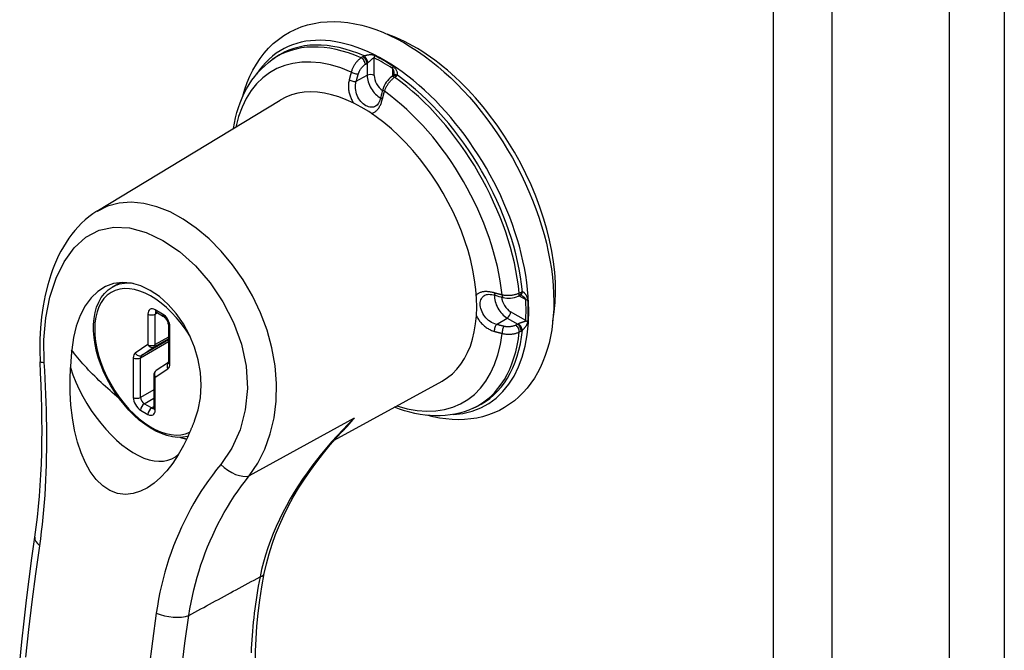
# Model space of a CAD drawing. Header units: inches. Extents: x 209.8 to 247.2, y 70.2 to 125.9.
# Tile 4 of 7: x 232.1 to 235.9, y 86.4 to 88.8. Entities that reach past the tile are written whole.
import ezdxf

# ---------------------------------------------------------------- set-up
doc = ezdxf.new("R2010")
doc.units = ezdxf.units.IN
doc.header["$MEASUREMENT"] = 0
doc.layers.add('Visible Edges(ANSI)', color=7, linetype='Continuous', lineweight=25)
doc.layers.add('Visible Tangent Edges(ANSI)', color=7, linetype='Continuous', lineweight=25)

msp = doc.modelspace()

# ---------------------------------------------------------------- linework, layer by layer
at = {"layer": 'Visible Edges(ANSI)'}
for p, q in [((235.6508, 104.4707), (235.6508, 70.6016)), ((233.0394, 88.6513), (233.0501, 88.6588)), ((233.5063, 88.5897), (233.5001, 88.5854)), ((233.5079, 88.591), (233.5063, 88.5897)), ((232.3635, 88.0668), (233.07, 88.4951)), ((232.4219, 87.7743), (232.4524, 87.7919)), ((233.9882, 87.7399), (233.9951, 87.7432)), ((233.997, 87.7439), (233.9951, 87.7432)), ((232.5925, 87.678), (232.6207, 87.6617)), ((232.639, 87.63), (232.639, 87.4861)), ((232.6388, 87.4839), (232.5914, 87.4526)), ((232.5825, 87.4359), (232.5825, 87.3086)), ((233.2787, 87.184), (233.695, 87.4126)), ((233.815, 87.308), (233.8268, 87.3135))]:
    msp.add_line(p, q, dxfattribs=at)
at = {"layer": 'Visible Edges(ANSI)', "flags": 128}
for points in [[(232.9262, 88.5102), (232.934, 88.5369), (232.9431, 88.5627), (232.9535, 88.5875), (232.9653, 88.6114), (232.9784, 88.6342), (232.9928, 88.6559), (233.0085, 88.6763), (233.0255, 88.6954), (233.0438, 88.7131), (233.0633, 88.7293), (233.0839, 88.7439), (233.1056, 88.7569), (233.1283, 88.7681), (233.1518, 88.7776), (233.176, 88.7853), (233.2008, 88.7912), (233.2262, 88.7952), (233.252, 88.7975), (233.2782, 88.7981), (233.3046, 88.797), (233.3313, 88.7942), (233.3582, 88.7898), (233.3851, 88.7838), (233.4121, 88.7763), (233.4391, 88.7673), (233.4662, 88.7569), (233.4932, 88.745), (233.5201, 88.7317), (233.5469, 88.7171), (233.5735, 88.7012), (233.5999, 88.6841), (233.6262, 88.6657), (233.6521, 88.6461), (233.6778, 88.6254), (233.7031, 88.6036), (233.728, 88.5807), (233.7525, 88.5568), (233.7765, 88.5319), (233.8001, 88.5061), (233.8231, 88.4794), (233.8455, 88.4519), (233.8673, 88.4236), (233.8885, 88.3946), (233.909, 88.3649), (233.9287, 88.3346), (233.9477, 88.3037), (233.9659, 88.2724), (233.9832, 88.2406), (233.9997, 88.2084), (234.0153, 88.1758), (234.03, 88.143), (234.0437, 88.11), (234.0564, 88.0769), (234.0681, 88.0436), (234.0788, 88.0103), (234.0885, 87.977), (234.0971, 87.9438), (234.1046, 87.9108), (234.111, 87.8779), (234.1163, 87.8453), (234.1204, 87.813), (234.1233, 87.7811), (234.1251, 87.7495), (234.1257, 87.7184)], [(232.8902, 88.386), (232.8938, 88.4068), (232.8983, 88.4272), (232.9034, 88.4471), (232.9093, 88.4666), (232.916, 88.4855), (232.9234, 88.5039), (232.9316, 88.5218), (232.9406, 88.539), (232.9503, 88.5557), (232.9608, 88.5716), (232.9721, 88.5869), (232.9841, 88.6014), (232.9969, 88.6152), (233.0104, 88.6281), (233.0246, 88.6402), (233.0394, 88.6513)], [(233.5001, 88.5854), (233.4942, 88.5809), (233.4888, 88.5758), (233.4838, 88.5702), (233.4792, 88.5641), (233.4751, 88.5576), (233.4715, 88.5508), (233.4685, 88.5438), (233.4661, 88.5366)], [(233.5089, 88.5968), (233.5085, 88.5928), (233.5078, 88.5909)], [(233.4583, 88.5071), (233.4565, 88.5004), (233.4544, 88.4943), (233.452, 88.4888), (233.4494, 88.4839), (233.4466, 88.4798), (233.4439, 88.4765), (233.4385, 88.4721)], [(232.3635, 88.0668), (232.3477, 88.0565), (232.3325, 88.0454), (232.3179, 88.0334), (232.304, 88.0206), (232.2907, 88.0071), (232.2781, 87.993), (232.2662, 87.9782), (232.2549, 87.9628), (232.2441, 87.9468), (232.234, 87.9303), (232.2245, 87.9133), (232.2156, 87.8959), (232.2072, 87.878), (232.1994, 87.8598), (232.1922, 87.8413), (232.1855, 87.8223), (232.1736, 87.7835), (232.1636, 87.7433), (232.1556, 87.7022), (232.1495, 87.6603), (232.1452, 87.6176), (232.1429, 87.5743), (232.1425, 87.5306), (232.1439, 87.4868)], [(232.7402, 87.2588), (232.7542, 87.302), (232.7628, 87.348), (232.7657, 87.3961), (232.7627, 87.4453), (232.7541, 87.4944), (232.7399, 87.5428), (232.7206, 87.5893), (232.6967, 87.6329), (232.6687, 87.6728), (232.6377, 87.708), (232.6041, 87.7378), (232.5689, 87.7617), (232.533, 87.7789), (232.497, 87.7892), (232.4618, 87.7923), (232.4279, 87.7881), (232.3961, 87.7766), (232.3668, 87.7582), (232.3406, 87.7331), (232.3179, 87.7021), (232.2989, 87.6657), (232.2838, 87.6246), (232.2729, 87.5799), (232.2663, 87.5324)], [(232.7146, 87.1989), (232.6952, 87.1957), (232.675, 87.1953), (232.6543, 87.1976), (232.6331, 87.2024), (232.6118, 87.2098), (232.5903, 87.2195), (232.5689, 87.2316), (232.5476, 87.2457), (232.5268, 87.262), (232.5064, 87.2801), (232.4868, 87.3), (232.4679, 87.3214), (232.45, 87.3443), (232.4332, 87.3684), (232.4176, 87.3934), (232.4034, 87.4193), (232.3906, 87.4458), (232.3795, 87.4727), (232.37, 87.4998), (232.3623, 87.5268), (232.3564, 87.5536), (232.3524, 87.5799), (232.3503, 87.6055), (232.3502, 87.6302), (232.3521, 87.6539), (232.3561, 87.6764), (232.362, 87.6974), (232.3701, 87.7169), (232.3801, 87.7345), (232.3922, 87.7501), (232.4062, 87.7634), (232.4219, 87.7743)], [(233.8593, 87.7432), (233.8658, 87.7457), (233.8701, 87.7464), (233.875, 87.7467), (233.8805, 87.7465), (233.8865, 87.7459), (233.8928, 87.7446), (233.8995, 87.7429)], [(233.929, 87.7348), (233.9364, 87.7334), (233.944, 87.7325), (233.9516, 87.7322), (233.9593, 87.7325), (233.9669, 87.7334), (233.9742, 87.7349), (233.9814, 87.7371), (233.9882, 87.7399)], [(234.0025, 87.7418), (233.9988, 87.7435), (233.9969, 87.7438)], [(234.1257, 87.7184), (234.1252, 87.6906), (234.1237, 87.6632), (234.1212, 87.6363), (234.1176, 87.61), (234.113, 87.5842), (234.1074, 87.5591), (234.1007, 87.5346), (234.0929, 87.5108), (234.084, 87.4877), (234.074, 87.4654), (234.063, 87.444), (234.0508, 87.4235), (234.0375, 87.4039), (234.0232, 87.3853), (234.0077, 87.3679), (233.9913, 87.3516), (233.9737, 87.3365), (233.9553, 87.3228), (233.9359, 87.3104), (233.9157, 87.2994), (233.8948, 87.2898), (233.8732, 87.2817), (233.851, 87.2751), (233.8283, 87.27), (233.8052, 87.2664), (233.7817, 87.2642), (233.7579, 87.2635), (233.7338, 87.2642), (233.7096, 87.2662), (233.6852, 87.2697), (233.6608, 87.2744), (233.6362, 87.2805)], [(232.5925, 87.678), (232.5904, 87.679), (232.5897, 87.6792)], [(232.639, 87.63), (232.6387, 87.6336), (232.6377, 87.6381), (232.6359, 87.643), (232.6334, 87.6479), (232.6304, 87.6525), (232.627, 87.6565), (232.6237, 87.6596), (232.6207, 87.6617)], [(232.2663, 87.5324), (232.266, 87.5296), (232.2658, 87.5268), (232.2655, 87.524), (232.2653, 87.5212), (232.2651, 87.5184), (232.2648, 87.5156), (232.2646, 87.5127), (232.2644, 87.5099), (232.2642, 87.5071), (232.264, 87.5043), (232.2637, 87.5015), (232.2635, 87.4986), (232.2633, 87.4958), (232.2631, 87.493), (232.2629, 87.4902), (232.2628, 87.4873), (232.2626, 87.4845), (232.2624, 87.4817), (232.2622, 87.4789), (232.262, 87.476), (232.2619, 87.4732), (232.2617, 87.4703), (232.2615, 87.4675), (232.2614, 87.4647)], [(232.124, 86.8103), (232.1292, 86.8489), (232.1339, 86.8883), (232.1381, 86.9283), (232.1416, 86.9688), (232.1446, 87.0099), (232.1471, 87.0515), (232.149, 87.0936), (232.1504, 87.136), (232.1512, 87.1788), (232.1516, 87.2219), (232.1514, 87.2655), (232.1508, 87.3093), (232.1497, 87.3534), (232.1482, 87.3977), (232.1462, 87.4422), (232.1439, 87.4868)], [(232.6386, 87.4831), (232.6388, 87.4839), (232.639, 87.4861)], [(232.716, 87.2022), (232.6976, 87.1642), (232.6772, 87.1284), (232.6555, 87.0957), (232.6326, 87.0664), (232.6086, 87.0408), (232.5839, 87.0191), (232.5583, 87.0014), (232.5312, 86.9876), (232.5026, 86.9787), (232.473, 86.9755), (232.4431, 86.9792), (232.4135, 86.9901), (232.3856, 87.0084), (232.3601, 87.0333), (232.3378, 87.0633), (232.3187, 87.0973), (232.3023, 87.1352), (232.2885, 87.1771), (232.2774, 87.2225), (232.2689, 87.2707), (232.2633, 87.3195), (232.2604, 87.3683), (232.2598, 87.4167), (232.2614, 87.4647)], [(232.5821, 87.3056), (232.5823, 87.3063), (232.5825, 87.3086)], [(233.815, 87.308), (233.7979, 87.3007), (233.7804, 87.2944), (233.7624, 87.2892), (233.7441, 87.285), (233.7255, 87.2819), (233.7067, 87.2797), (233.6876, 87.2786), (233.6683, 87.2785), (233.6489, 87.2794), (233.6293, 87.2812), (233.6097, 87.284), (233.5899, 87.2877), (233.5701, 87.2923), (233.5503, 87.2978), (233.5305, 87.3042), (233.5106, 87.3114)], [(232.716, 87.2022), (232.7171, 87.2045), (232.7181, 87.2068), (232.7192, 87.2092), (232.7202, 87.2115), (232.7212, 87.2139), (232.7223, 87.2162), (232.7233, 87.2186), (232.7243, 87.2209), (232.7254, 87.2233), (232.7264, 87.2257), (232.7274, 87.228), (232.7284, 87.2304), (232.7294, 87.2328), (232.7304, 87.2352), (232.7314, 87.2375), (232.7324, 87.2399), (232.7334, 87.2423), (232.7344, 87.2446), (232.7354, 87.247), (232.7363, 87.2494), (232.7373, 87.2517), (232.7383, 87.2541), (232.7392, 87.2565), (232.7402, 87.2588)], [(233.009, 86.6705), (233.0174, 86.7084), (233.0274, 86.746), (233.0391, 86.7834), (233.0525, 86.8206), (233.0674, 86.8573), (233.0838, 86.8937), (233.1016, 86.9295), (233.1209, 86.9649), (233.1415, 86.9997), (233.1635, 87.0341), (233.1867, 87.068), (233.2112, 87.1014), (233.2368, 87.1343), (233.2635, 87.1665), (233.2913, 87.1982), (233.32, 87.2292)], [(232.0654, 86.3274), (232.0735, 86.4074), (232.0823, 86.4875), (232.0917, 86.5679), (232.1018, 86.6485), (232.1126, 86.7293), (232.124, 86.8103)], [(232.9771, 86.2784), (232.9756, 86.3244), (232.9756, 86.3714), (232.9773, 86.4193), (232.9805, 86.4681), (232.9853, 86.5177), (232.9916, 86.568), (232.9995, 86.619), (233.009, 86.6705)]]:
    msp.add_lwpolyline(points, dxfattribs=at)
at = {"layer": 'Visible Edges(ANSI)'}
msp.add_arc((232.6025, 87.4359), 0.02, 123.4657, 180, dxfattribs=at)
for centre, major_axis, ratio, start_param, end_param in [((233.5896, 88.0734), (0.3839, -0.6649), 0.57735, 0.588748, 2.552845), ((233.3864, 87.9561), (0.3125, -0.5413), 0.57735, 6.270842, 9.437121), ((233.7365, 88.5597), (-0.2023, -0.3606), 0.584188, 5.089979, 5.16828), ((234.0841, 87.9574), (0.4134, -0.0051), 0.584026, 4.256552, 4.334872)]:
    msp.add_ellipse(centre, major_axis=major_axis, ratio=ratio, start_param=start_param, end_param=end_param, dxfattribs=at)
at = {"layer": 'Visible Tangent Edges(ANSI)'}
for p, q in [((235.8635, 104.7398), (235.8635, 70.6086)), ((234.9713, 104.2098), (234.9713, 70.3407)), ((235.199, 70.3407), (235.199, 104.2098)), ((233.3891, 88.6624), (233.3826, 88.6582)), ((233.433, 88.5908), (233.433, 88.658)), ((233.3989, 88.6337), (233.4054, 88.6379)), ((233.4054, 88.6379), (233.4054, 88.5909)), ((233.5031, 88.6175), (233.5031, 88.5875)), ((233.3639, 88.5678), (233.4054, 88.5909)), ((233.5118, 88.5836), (233.5181, 88.5879)), ((233.9915, 87.7415), (234.0175, 87.7264)), ((233.9994, 87.7543), (233.9925, 87.751)), ((232.56, 87.6708), (232.56, 87.5527)), ((232.6166, 87.6708), (232.5883, 87.6872)), ((232.5883, 87.6708), (232.5966, 87.6756)), ((232.5883, 87.5527), (232.5883, 87.6708)), ((234.0175, 87.6455), (233.9593, 87.6791)), ((233.9049, 87.6308), (233.9457, 87.6552)), ((233.9457, 87.6552), (233.9864, 87.6316)), ((233.9864, 87.6316), (233.9795, 87.6281)), ((232.6449, 87.478), (232.6449, 87.6219)), ((233.9925, 87.6017), (233.9994, 87.6053)), ((232.56, 87.5527), (232.5111, 87.5203)), ((232.5317, 87.5024), (232.639, 87.5644)), ((232.639, 87.5711), (232.5355, 87.5114)), ((232.5845, 87.5437), (232.639, 87.5752)), ((232.639, 87.582), (232.5883, 87.5527)), ((232.5355, 87.5114), (232.5845, 87.5437)), ((232.5035, 87.5024), (232.5035, 87.3494)), ((232.5317, 87.3494), (232.5317, 87.5024)), ((232.5883, 87.4277), (232.6373, 87.4601)), ((232.5883, 87.3004), (232.5883, 87.4277)), ((232.5825, 87.3787), (232.5317, 87.3494)), ((232.5459, 87.3249), (232.5825, 87.346)), ((232.5742, 87.3086), (232.5459, 87.3249)), ((232.5317, 87.3004), (232.56, 87.2841)), ((232.5825, 87.3133), (232.5742, 87.3086)), ((233.3552, 87.2688), (232.9511, 87.0472))]:
    msp.add_line(p, q, dxfattribs=at)
at = {"layer": 'Visible Tangent Edges(ANSI)', "flags": 128}
for points in [[(233.3826, 88.6582), (233.3805, 88.6568), (233.3784, 88.6552), (233.3764, 88.6536), (233.3743, 88.6519), (233.3723, 88.6501), (233.3703, 88.6481), (233.3684, 88.6461), (233.3665, 88.6441), (233.3646, 88.6419), (233.3628, 88.6397), (233.3611, 88.6374), (233.3594, 88.635), (233.3578, 88.6326), (233.3562, 88.6301), (233.3547, 88.6275), (233.3532, 88.625), (233.3519, 88.6224), (233.3506, 88.6197), (233.3494, 88.6171), (233.3482, 88.6144), (233.3472, 88.6116), (233.3462, 88.6089), (233.3454, 88.6062), (233.3446, 88.6035)], [(233.3945, 88.6654), (233.3943, 88.6653), (233.394, 88.6651), (233.3938, 88.665), (233.3936, 88.6649), (233.3933, 88.6648), (233.3931, 88.6647), (233.3929, 88.6645), (233.3926, 88.6644), (233.3924, 88.6643), (233.3922, 88.6642), (233.3919, 88.6641), (233.3917, 88.6639), (233.3915, 88.6638), (233.3913, 88.6637), (233.391, 88.6635), (233.3908, 88.6634), (233.3906, 88.6633), (233.3904, 88.6632), (233.3902, 88.663), (233.3899, 88.6629), (233.3897, 88.6628), (233.3895, 88.6626), (233.3893, 88.6625), (233.3891, 88.6624)], [(233.4343, 88.6668), (233.4325, 88.6676), (233.4307, 88.6683), (233.4288, 88.6688), (233.427, 88.6691), (233.4252, 88.6694), (233.4235, 88.6696), (233.4217, 88.6697), (233.42, 88.6697), (233.4182, 88.6697), (233.4165, 88.6696), (233.4148, 88.6695), (233.4131, 88.6693), (233.4114, 88.6691), (233.4097, 88.6689), (233.4081, 88.6686), (233.4064, 88.6683), (233.4048, 88.668), (233.4032, 88.6677), (233.4016, 88.6673), (233.4, 88.667), (233.3986, 88.6666), (233.3971, 88.6662), (233.3958, 88.6658), (233.3945, 88.6654)], [(233.4081, 88.6397), (233.4092, 88.6403), (233.4102, 88.641), (233.4113, 88.6418), (233.4124, 88.6427), (233.4136, 88.6436), (233.4147, 88.6446), (233.4158, 88.6455), (233.4169, 88.6465), (233.418, 88.6476), (233.4191, 88.6486), (233.4201, 88.6496), (233.4212, 88.6507), (233.4222, 88.6517), (233.4233, 88.6527), (233.4243, 88.6537), (233.4253, 88.6546), (233.4263, 88.6554), (233.4273, 88.6562), (233.4283, 88.6569), (233.4293, 88.6575), (233.4302, 88.6579), (233.4312, 88.6582), (233.4321, 88.6582), (233.433, 88.658)], [(233.3717, 88.5962), (233.3723, 88.598), (233.373, 88.5999), (233.3737, 88.6018), (233.3745, 88.6036), (233.3753, 88.6055), (233.3762, 88.6073), (233.3771, 88.6091), (233.3781, 88.6109), (233.3792, 88.6127), (233.3803, 88.6144), (233.3814, 88.6161), (233.3826, 88.6178), (233.3838, 88.6194), (233.385, 88.621), (233.3863, 88.6225), (233.3876, 88.624), (233.3889, 88.6254), (233.3903, 88.6268), (233.3917, 88.6281), (233.3931, 88.6294), (233.3946, 88.6306), (233.396, 88.6317), (233.3974, 88.6328), (233.3989, 88.6337)], [(233.4054, 88.6379), (233.4055, 88.638), (233.4056, 88.6381), (233.4057, 88.6381), (233.4058, 88.6382), (233.4059, 88.6383), (233.4061, 88.6384), (233.4062, 88.6384), (233.4063, 88.6385), (233.4064, 88.6386), (233.4065, 88.6387), (233.4066, 88.6387), (233.4067, 88.6388), (233.4068, 88.6389), (233.4069, 88.639), (233.4071, 88.639), (233.4072, 88.6391), (233.4073, 88.6392), (233.4074, 88.6392), (233.4075, 88.6393), (233.4076, 88.6394), (233.4078, 88.6395), (233.4079, 88.6395), (233.408, 88.6396), (233.4081, 88.6397)], [(233.5031, 88.6175), (233.5036, 88.6171), (233.5041, 88.6166), (233.5045, 88.616), (233.5049, 88.6154), (233.5053, 88.6146), (233.5057, 88.6139), (233.5061, 88.6131), (233.5064, 88.6122), (233.5067, 88.6113), (233.507, 88.6104), (233.5072, 88.6095), (233.5075, 88.6086), (233.5077, 88.6076), (233.5079, 88.6067), (233.5081, 88.6057), (233.5082, 88.6047), (233.5084, 88.6037), (233.5085, 88.6027), (233.5086, 88.6017), (233.5087, 88.6007), (233.5088, 88.5997), (233.5088, 88.5987), (233.5088, 88.5978), (233.5089, 88.5968)], [(233.5225, 88.5915), (233.5229, 88.5924), (233.5232, 88.5934), (233.5234, 88.5945), (233.5234, 88.5957), (233.5234, 88.597), (233.5232, 88.5984), (233.5229, 88.5998), (233.5225, 88.6013), (233.5221, 88.6028), (233.5215, 88.6043), (233.5209, 88.6059), (233.5202, 88.6075), (233.5194, 88.6091), (233.5185, 88.6107), (233.5176, 88.6123), (233.5165, 88.614), (233.5154, 88.6156), (233.5142, 88.6172), (233.513, 88.6188), (233.5116, 88.6203), (233.5101, 88.6218), (233.5086, 88.6233), (233.5069, 88.6246), (233.5052, 88.6258)], [(233.3365, 88.5736), (233.3357, 88.5699), (233.335, 88.5662), (233.3344, 88.5625), (233.334, 88.5587), (233.3338, 88.5549), (233.3336, 88.551), (233.3336, 88.5472), (233.3337, 88.5433), (233.334, 88.5394), (233.3344, 88.5354), (233.3349, 88.5315), (233.3356, 88.5276), (233.3364, 88.5238), (233.3373, 88.5199), (233.3384, 88.5161), (233.3396, 88.5123), (233.341, 88.5085), (233.3424, 88.5048), (233.344, 88.5012), (233.3456, 88.4976), (233.3474, 88.4941), (233.3493, 88.4906), (233.3512, 88.4873), (233.3533, 88.484)], [(233.3446, 88.6035), (233.3442, 88.6022), (233.3438, 88.601), (233.3435, 88.5997), (233.3431, 88.5985), (233.3427, 88.5972), (233.3424, 88.596), (233.342, 88.5947), (233.3417, 88.5935), (233.3413, 88.5922), (233.341, 88.591), (233.3406, 88.5898), (233.3403, 88.5885), (233.34, 88.5873), (233.3396, 88.586), (233.3393, 88.5848), (233.339, 88.5835), (233.3386, 88.5823), (233.3383, 88.581), (233.338, 88.5798), (233.3377, 88.5785), (233.3374, 88.5773), (233.3371, 88.5761), (233.3368, 88.5748), (233.3365, 88.5736)], [(233.3639, 88.5678), (233.3642, 88.5689), (233.3645, 88.5701), (233.3648, 88.5713), (233.3651, 88.5725), (233.3654, 88.5737), (233.3657, 88.5749), (233.366, 88.576), (233.3663, 88.5772), (233.3667, 88.5784), (233.367, 88.5796), (233.3673, 88.5808), (233.3676, 88.582), (233.368, 88.5831), (233.3683, 88.5843), (233.3686, 88.5855), (233.369, 88.5867), (233.3693, 88.5879), (233.3696, 88.5891), (233.37, 88.5903), (233.3703, 88.5914), (233.3707, 88.5926), (233.371, 88.5938), (233.3714, 88.595), (233.3717, 88.5962)], [(233.4728, 88.5295), (233.4737, 88.5321), (233.4747, 88.5348), (233.4758, 88.5374), (233.4769, 88.5401), (233.4781, 88.5427), (233.4794, 88.5453), (233.4808, 88.5479), (233.4822, 88.5505), (233.4837, 88.553), (233.4853, 88.5555), (233.4869, 88.558), (233.4886, 88.5604), (233.4904, 88.5627), (233.4921, 88.565), (233.494, 88.5672), (233.4958, 88.5694), (233.4977, 88.5715), (233.4997, 88.5735), (233.5017, 88.5754), (233.5037, 88.5772), (233.5057, 88.5789), (233.5077, 88.5806), (233.5098, 88.5821), (233.5118, 88.5836)], [(233.5181, 88.5879), (233.5183, 88.588), (233.5185, 88.5882), (233.5187, 88.5883), (233.5189, 88.5885), (233.5191, 88.5886), (233.5193, 88.5887), (233.5195, 88.5889), (233.5197, 88.589), (233.5198, 88.5892), (233.52, 88.5893), (233.5202, 88.5895), (233.5204, 88.5896), (233.5206, 88.5898), (233.5208, 88.5899), (233.5209, 88.5901), (233.5211, 88.5902), (233.5213, 88.5904), (233.5215, 88.5905), (233.5216, 88.5907), (233.5218, 88.5909), (233.522, 88.591), (233.5221, 88.5912), (233.5223, 88.5913), (233.5225, 88.5915)], [(233.4385, 88.4721), (233.4342, 88.4699), (233.4298, 88.4684), (233.4252, 88.4676), (233.4204, 88.4676), (233.4156, 88.4681), (233.4106, 88.4694), (233.4056, 88.4714), (233.4007, 88.4739), (233.3957, 88.4771), (233.3909, 88.4808), (233.3862, 88.485), (233.3817, 88.4898), (233.3775, 88.495), (233.3737, 88.5007), (233.3702, 88.5067), (233.3672, 88.513), (233.3647, 88.5196), (233.3628, 88.5264), (233.3615, 88.5334), (233.3607, 88.5404), (233.3606, 88.5474), (233.3611, 88.5543), (233.3622, 88.5611), (233.3639, 88.5678)], [(233.4223, 88.444), (233.4247, 88.4446), (233.4272, 88.4454), (233.4295, 88.4464), (233.4319, 88.4475), (233.4341, 88.4488), (233.4363, 88.4503), (233.4385, 88.4519), (233.4406, 88.4537), (233.4426, 88.4556), (233.4446, 88.4577), (233.4465, 88.4599), (233.4484, 88.4623), (233.4502, 88.4648), (233.4519, 88.4674), (233.4535, 88.4701), (233.4551, 88.473), (233.4566, 88.476), (233.458, 88.479), (233.4593, 88.4822), (233.4606, 88.4855), (233.4617, 88.4889), (233.4628, 88.4924), (233.4638, 88.4959), (233.4648, 88.4995)], [(233.4648, 88.4995), (233.4651, 88.5008), (233.4654, 88.502), (233.4657, 88.5032), (233.466, 88.5045), (233.4663, 88.5057), (233.4666, 88.507), (233.4669, 88.5082), (233.4672, 88.5095), (233.4676, 88.5107), (233.4679, 88.512), (233.4682, 88.5132), (233.4686, 88.5145), (233.4689, 88.5157), (233.4692, 88.517), (233.4696, 88.5182), (233.4699, 88.5195), (233.4703, 88.5207), (233.4706, 88.522), (233.471, 88.5232), (233.4713, 88.5245), (233.4717, 88.5257), (233.4721, 88.527), (233.4724, 88.5282), (233.4728, 88.5295)], [(232.9511, 87.0472), (232.9834, 87.0961), (233.0105, 87.1501), (233.0316, 87.2084), (233.0464, 87.2703), (233.0547, 87.3352), (233.0562, 87.4024), (233.0509, 87.4709), (233.0386, 87.54), (233.0194, 87.6085), (232.9941, 87.6756), (232.9632, 87.7405), (232.9272, 87.8023), (232.8869, 87.8602), (232.8428, 87.9134), (232.7957, 87.961), (232.7466, 88.0022), (232.6963, 88.0367), (232.6453, 88.0643), (232.5944, 88.0845), (232.5442, 88.0972), (232.4954, 88.102), (232.4487, 88.0986), (232.4047, 88.0867), (232.3639, 88.0661)], [(232.1602, 87.4842), (232.1588, 87.5718), (232.1661, 87.6566), (232.1819, 87.7362), (232.2057, 87.8088), (232.2371, 87.8725), (232.2755, 87.9258), (232.3205, 87.9669), (232.3717, 87.994), (232.4283, 88.0058), (232.4894, 88.0026), (232.5532, 87.9853), (232.6179, 87.9546), (232.6818, 87.9115), (232.7432, 87.8567), (232.7998, 87.7915), (232.8493, 87.7181), (232.8901, 87.6385), (232.9204, 87.5548), (232.9386, 87.4693), (232.9436, 87.3842), (232.9357, 87.3019), (232.9154, 87.2245), (232.8833, 87.1536), (232.8408, 87.0912)], [(233.8962, 87.7522), (233.8926, 87.7532), (233.889, 87.7541), (233.8855, 87.7549), (233.882, 87.7556), (233.8785, 87.7562), (233.8751, 87.7566), (233.8717, 87.7569), (233.8684, 87.7572), (233.8651, 87.7572), (233.8619, 87.7572), (233.8588, 87.757), (233.8557, 87.7567), (233.8528, 87.7563), (233.8499, 87.7557), (233.8471, 87.7551), (233.8444, 87.7543), (233.8418, 87.7533), (233.8393, 87.7523), (233.837, 87.7511), (233.8347, 87.7498), (233.8326, 87.7483), (233.8305, 87.7467), (233.8286, 87.745), (233.8269, 87.7432)], [(233.9049, 87.6308), (233.8983, 87.6327), (233.8918, 87.6351), (233.8856, 87.6381), (233.8796, 87.6417), (233.8739, 87.6459), (233.8685, 87.6505), (233.8636, 87.6556), (233.8592, 87.661), (233.8553, 87.6668), (233.8518, 87.6728), (233.8488, 87.679), (233.8464, 87.6852), (233.8444, 87.6915), (233.8431, 87.6977), (233.8422, 87.7037), (233.842, 87.7095), (233.8423, 87.7151), (233.8431, 87.7203), (233.8445, 87.7252), (233.8464, 87.7298), (233.8488, 87.7339), (233.8518, 87.7375), (233.8553, 87.7406), (233.8593, 87.7432)], [(233.9262, 87.7442), (233.9249, 87.7445), (233.9236, 87.7448), (233.9223, 87.7452), (233.9211, 87.7455), (233.9198, 87.7458), (233.9186, 87.7461), (233.9173, 87.7464), (233.916, 87.7468), (233.9148, 87.7471), (233.9135, 87.7474), (233.9123, 87.7477), (233.911, 87.7481), (233.9098, 87.7484), (233.9085, 87.7487), (233.9073, 87.7491), (233.9061, 87.7494), (233.9048, 87.7498), (233.9036, 87.7501), (233.9023, 87.7505), (233.9011, 87.7508), (233.8999, 87.7512), (233.8986, 87.7515), (233.8974, 87.7519), (233.8962, 87.7522)], [(233.9925, 87.751), (233.9903, 87.7499), (233.9879, 87.7489), (233.9854, 87.748), (233.9829, 87.7471), (233.9803, 87.7463), (233.9777, 87.7455), (233.975, 87.7448), (233.9722, 87.7442), (233.9694, 87.7437), (233.9666, 87.7432), (233.9637, 87.7428), (233.9608, 87.7425), (233.9579, 87.7422), (233.9549, 87.742), (233.952, 87.7419), (233.9491, 87.7419), (233.9461, 87.7419), (233.9432, 87.742), (233.9403, 87.7422), (233.9374, 87.7425), (233.9345, 87.7428), (233.9317, 87.7432), (233.9289, 87.7437), (233.9262, 87.7442)], [(234.0047, 87.7562), (234.0045, 87.7562), (234.0043, 87.7561), (234.004, 87.756), (234.0038, 87.756), (234.0036, 87.7559), (234.0034, 87.7558), (234.0032, 87.7558), (234.0029, 87.7557), (234.0027, 87.7556), (234.0025, 87.7555), (234.0023, 87.7555), (234.0021, 87.7554), (234.0018, 87.7553), (234.0016, 87.7552), (234.0014, 87.7551), (234.0012, 87.755), (234.0009, 87.7549), (234.0007, 87.7549), (234.0005, 87.7548), (234.0003, 87.7547), (234.0001, 87.7546), (233.9998, 87.7545), (233.9996, 87.7544), (233.9994, 87.7543)], [(234.0025, 87.7418), (234.0033, 87.7413), (234.0042, 87.7408), (234.005, 87.7402), (234.0058, 87.7397), (234.0066, 87.7391), (234.0074, 87.7385), (234.0082, 87.7379), (234.009, 87.7373), (234.0098, 87.7367), (234.0106, 87.736), (234.0113, 87.7354), (234.012, 87.7347), (234.0127, 87.734), (234.0134, 87.7333), (234.014, 87.7327), (234.0146, 87.732), (234.0152, 87.7312), (234.0157, 87.7305), (234.0162, 87.7298), (234.0166, 87.7291), (234.017, 87.7284), (234.0172, 87.7277), (234.0174, 87.7271), (234.0175, 87.7264)], [(234.0258, 87.7241), (234.0256, 87.7262), (234.0253, 87.7283), (234.0248, 87.7304), (234.0242, 87.7324), (234.0236, 87.7344), (234.0228, 87.7363), (234.022, 87.7381), (234.0212, 87.7399), (234.0203, 87.7416), (234.0194, 87.7432), (234.0184, 87.7447), (234.0174, 87.7462), (234.0164, 87.7477), (234.0154, 87.749), (234.0143, 87.7502), (234.0132, 87.7514), (234.0121, 87.7525), (234.011, 87.7534), (234.01, 87.7543), (234.0089, 87.755), (234.0078, 87.7555), (234.0067, 87.7559), (234.0057, 87.7562), (234.0047, 87.7562)], [(233.8272, 87.6635), (233.829, 87.6601), (233.8309, 87.6567), (233.833, 87.6534), (233.8351, 87.6501), (233.8373, 87.6468), (233.8397, 87.6436), (233.8421, 87.6405), (233.8447, 87.6375), (233.8474, 87.6346), (233.8501, 87.6317), (233.853, 87.629), (233.856, 87.6263), (233.859, 87.6238), (233.8621, 87.6214), (233.8653, 87.6191), (233.8686, 87.6169), (233.8719, 87.6148), (233.8752, 87.6129), (233.8786, 87.6111), (233.8821, 87.6094), (233.8856, 87.6079), (233.8891, 87.6065), (233.8926, 87.6052), (233.8962, 87.6041)], [(233.9334, 87.6234), (233.9322, 87.6236), (233.931, 87.6239), (233.9298, 87.6242), (233.9286, 87.6245), (233.9274, 87.6248), (233.9262, 87.6251), (233.925, 87.6254), (233.9238, 87.6257), (233.9226, 87.626), (233.9214, 87.6263), (233.9202, 87.6266), (233.919, 87.6269), (233.9178, 87.6272), (233.9166, 87.6275), (233.9155, 87.6278), (233.9143, 87.6282), (233.9131, 87.6285), (233.9119, 87.6288), (233.9107, 87.6291), (233.9096, 87.6295), (233.9084, 87.6298), (233.9072, 87.6301), (233.9061, 87.6305), (233.9049, 87.6308)], [(233.9795, 87.6281), (233.9779, 87.6273), (233.9763, 87.6266), (233.9746, 87.6259), (233.9729, 87.6253), (233.9711, 87.6247), (233.9692, 87.6241), (233.9673, 87.6236), (233.9654, 87.6232), (233.9635, 87.6228), (233.9615, 87.6224), (233.9595, 87.6222), (233.9575, 87.6219), (233.9555, 87.6217), (233.9534, 87.6216), (233.9514, 87.6215), (233.9494, 87.6215), (233.9473, 87.6216), (233.9453, 87.6217), (233.9432, 87.6218), (233.9412, 87.622), (233.9392, 87.6223), (233.9373, 87.6226), (233.9353, 87.6229), (233.9334, 87.6234)], [(233.9892, 87.6331), (233.9891, 87.633), (233.989, 87.633), (233.9889, 87.6329), (233.9888, 87.6328), (233.9886, 87.6328), (233.9885, 87.6327), (233.9884, 87.6326), (233.9883, 87.6326), (233.9882, 87.6325), (233.988, 87.6325), (233.9879, 87.6324), (233.9878, 87.6323), (233.9877, 87.6323), (233.9876, 87.6322), (233.9875, 87.6321), (233.9873, 87.6321), (233.9872, 87.632), (233.9871, 87.632), (233.987, 87.6319), (233.9869, 87.6319), (233.9867, 87.6318), (233.9866, 87.6318), (233.9865, 87.6317), (233.9864, 87.6316)], [(234.0175, 87.6455), (234.0173, 87.6446), (234.0168, 87.6438), (234.0161, 87.6431), (234.0152, 87.6425), (234.0143, 87.642), (234.0132, 87.6415), (234.012, 87.641), (234.0107, 87.6406), (234.0094, 87.6401), (234.0081, 87.6397), (234.0067, 87.6393), (234.0053, 87.6389), (234.0039, 87.6385), (234.0024, 87.6381), (234.001, 87.6377), (233.9996, 87.6373), (233.9981, 87.6368), (233.9967, 87.6363), (233.9954, 87.6359), (233.994, 87.6353), (233.9927, 87.6348), (233.9915, 87.6343), (233.9903, 87.6337), (233.9892, 87.6331)], [(234.0047, 87.6085), (234.0057, 87.6094), (234.0067, 87.6103), (234.0078, 87.6114), (234.0089, 87.6125), (234.0099, 87.6136), (234.011, 87.6148), (234.0121, 87.616), (234.0132, 87.6173), (234.0143, 87.6186), (234.0153, 87.6199), (234.0164, 87.6212), (234.0174, 87.6226), (234.0184, 87.624), (234.0194, 87.6254), (234.0203, 87.6269), (234.0212, 87.6284), (234.022, 87.6299), (234.0228, 87.6315), (234.0236, 87.6331), (234.0242, 87.6348), (234.0248, 87.6365), (234.0253, 87.6383), (234.0256, 87.6402), (234.0258, 87.6422)], [(233.8962, 87.6041), (233.8974, 87.6038), (233.8986, 87.6034), (233.8999, 87.603), (233.9011, 87.6027), (233.9023, 87.6023), (233.9036, 87.602), (233.9048, 87.6016), (233.9061, 87.6013), (233.9073, 87.601), (233.9085, 87.6006), (233.9098, 87.6003), (233.911, 87.6), (233.9123, 87.5996), (233.9135, 87.5993), (233.9148, 87.599), (233.916, 87.5987), (233.9173, 87.5983), (233.9186, 87.598), (233.9198, 87.5977), (233.9211, 87.5974), (233.9223, 87.5971), (233.9236, 87.5968), (233.9249, 87.5965), (233.9262, 87.5962)], [(233.9262, 87.5962), (233.9289, 87.5955), (233.9317, 87.5949), (233.9345, 87.5944), (233.9374, 87.5939), (233.9403, 87.5935), (233.9432, 87.5933), (233.9462, 87.5931), (233.9491, 87.5929), (233.952, 87.5929), (233.955, 87.5929), (233.9579, 87.5931), (233.9608, 87.5933), (233.9637, 87.5935), (233.9666, 87.5939), (233.9694, 87.5944), (233.9722, 87.5949), (233.975, 87.5955), (233.9777, 87.5962), (233.9803, 87.5969), (233.9829, 87.5977), (233.9855, 87.5986), (233.9879, 87.5996), (233.9903, 87.6006), (233.9925, 87.6017)], [(233.9994, 87.6053), (233.9996, 87.6054), (233.9998, 87.6055), (234.0001, 87.6056), (234.0003, 87.6058), (234.0005, 87.6059), (234.0007, 87.606), (234.0009, 87.6061), (234.0012, 87.6063), (234.0014, 87.6064), (234.0016, 87.6065), (234.0018, 87.6066), (234.0021, 87.6068), (234.0023, 87.6069), (234.0025, 87.607), (234.0027, 87.6072), (234.0029, 87.6073), (234.0032, 87.6075), (234.0034, 87.6076), (234.0036, 87.6077), (234.0038, 87.6079), (234.004, 87.608), (234.0043, 87.6082), (234.0045, 87.6083), (234.0047, 87.6085)], [(232.4495, 87.345), (232.4405, 87.3525), (232.4315, 87.3602), (232.4227, 87.3679), (232.4138, 87.3757), (232.4051, 87.3835), (232.3965, 87.3914), (232.3879, 87.3993), (232.3794, 87.4072), (232.3711, 87.4151), (232.3629, 87.4231), (232.3548, 87.431), (232.3468, 87.439), (232.339, 87.447), (232.3314, 87.4549), (232.3239, 87.4629), (232.3167, 87.4708), (232.3096, 87.4787), (232.3027, 87.4865), (232.296, 87.4943), (232.2896, 87.502), (232.2834, 87.5097), (232.2774, 87.5173), (232.2715, 87.5249), (232.2656, 87.5327)], [(232.1427, 86.7778), (232.1465, 86.8048), (232.1499, 86.8322), (232.1531, 86.8599), (232.156, 86.8878), (232.1587, 86.916), (232.161, 86.9445), (232.1631, 86.9731), (232.1649, 87.002), (232.1664, 87.0311), (232.1677, 87.0604), (232.1687, 87.0898), (232.1694, 87.1194), (232.1699, 87.1491), (232.1702, 87.179), (232.1701, 87.2091), (232.1699, 87.2393), (232.1694, 87.2696), (232.1687, 87.3), (232.1678, 87.3306), (232.1667, 87.3612), (232.1653, 87.3919), (232.1638, 87.4226), (232.1621, 87.4534), (232.1602, 87.4842)], [(232.2613, 87.4646), (232.271, 87.4364), (232.2823, 87.4083), (232.2951, 87.3803), (232.3094, 87.3528), (232.3249, 87.3257), (232.3415, 87.2994), (232.3592, 87.274), (232.3779, 87.2496), (232.3975, 87.2265), (232.4178, 87.2048), (232.4385, 87.1848), (232.4597, 87.1667), (232.4811, 87.1506), (232.5024, 87.1367), (232.5235, 87.1251), (232.5442, 87.1158), (232.5645, 87.109), (232.5841, 87.1047), (232.6027, 87.103), (232.6204, 87.1037), (232.6369, 87.1069), (232.6523, 87.1126), (232.6662, 87.1206), (232.6786, 87.1308)], [(233.3552, 87.2688), (233.333, 87.2468), (233.3113, 87.2245), (233.2901, 87.2018), (233.2694, 87.1789), (233.2492, 87.1556), (233.2295, 87.1319), (233.2103, 87.108), (233.1918, 87.0837), (233.1738, 87.0591), (233.1565, 87.0342), (233.1399, 87.009), (233.1239, 86.9836), (233.1086, 86.9578), (233.0941, 86.9318), (233.0802, 86.9054), (233.0672, 86.8788), (233.0549, 86.8519), (233.0434, 86.8247), (233.0327, 86.7973), (233.0229, 86.7697), (233.0139, 86.7419), (233.0059, 86.714), (232.9987, 86.6859), (232.9925, 86.6578)], [(233.3073, 87.2157), (233.3095, 87.2178), (233.3116, 87.2198), (233.3137, 87.2219), (233.3157, 87.2239), (233.3178, 87.226), (233.3199, 87.2281), (233.3219, 87.2303), (233.324, 87.2324), (233.326, 87.2346), (233.328, 87.2367), (233.33, 87.2389), (233.332, 87.2411), (233.334, 87.2434), (233.336, 87.2456), (233.3379, 87.2478), (233.3399, 87.2501), (233.3418, 87.2524), (233.3438, 87.2547), (233.3457, 87.257), (233.3476, 87.2593), (233.3495, 87.2617), (233.3514, 87.264), (233.3533, 87.2664), (233.3552, 87.2688)], [(233.3552, 87.2688), (233.3538, 87.2671), (233.3523, 87.2654), (233.3509, 87.2637), (233.3494, 87.262), (233.348, 87.2603), (233.3465, 87.2586), (233.3451, 87.257), (233.3436, 87.2553), (233.3422, 87.2536), (233.3407, 87.252), (233.3393, 87.2503), (233.3378, 87.2487), (233.3363, 87.247), (233.3349, 87.2454), (233.3334, 87.2437), (233.3319, 87.2421), (233.3304, 87.2405), (233.329, 87.2388), (233.3275, 87.2372), (233.326, 87.2356), (233.3245, 87.234), (233.323, 87.2324), (233.3215, 87.2308), (233.32, 87.2292)], [(232.7097, 87.1883), (232.7087, 87.1885), (232.7077, 87.1886), (232.7067, 87.1888), (232.7057, 87.189), (232.7047, 87.1892), (232.7037, 87.1894), (232.7027, 87.1897), (232.7016, 87.1899), (232.7006, 87.1902), (232.6995, 87.1904), (232.6985, 87.1907), (232.6974, 87.191), (232.6963, 87.1913), (232.6952, 87.1916), (232.6941, 87.1919), (232.693, 87.1922), (232.6919, 87.1925), (232.6907, 87.1929), (232.6896, 87.1932), (232.6884, 87.1936), (232.6873, 87.194), (232.6861, 87.1943), (232.6849, 87.1947), (232.6837, 87.1951)], [(232.8408, 87.0912), (232.8246, 87.0709), (232.8088, 87.0502), (232.7935, 87.0292), (232.7787, 87.0078), (232.7644, 86.9861), (232.7506, 86.964), (232.7373, 86.9416), (232.7245, 86.919), (232.7123, 86.896), (232.7005, 86.8727), (232.6893, 86.8491), (232.6787, 86.8252), (232.6685, 86.8011), (232.6589, 86.7767), (232.6498, 86.752), (232.6412, 86.7269), (232.6332, 86.7017), (232.6257, 86.6761), (232.6188, 86.6503), (232.6124, 86.6243), (232.6065, 86.5981), (232.6013, 86.5716), (232.5965, 86.545), (232.5924, 86.5182)], [(232.7179, 86.509), (232.722, 86.534), (232.7265, 86.5589), (232.7316, 86.5836), (232.7372, 86.6081), (232.7434, 86.6324), (232.75, 86.6565), (232.7571, 86.6804), (232.7647, 86.7041), (232.7727, 86.7275), (232.7813, 86.7507), (232.7904, 86.7736), (232.7999, 86.7963), (232.8099, 86.8187), (232.8204, 86.8409), (232.8313, 86.8628), (232.8428, 86.8844), (232.8547, 86.9058), (232.8671, 86.9269), (232.88, 86.9477), (232.8933, 86.9683), (232.9071, 86.9885), (232.9213, 87.0084), (232.936, 87.028), (232.9511, 87.0472)], [(232.0894, 86.3476), (232.101, 86.4546), (232.1137, 86.5619), (232.1276, 86.6697), (232.1427, 86.7778)], [(232.7179, 86.509), (232.7293, 86.5152), (232.7408, 86.5214), (232.7522, 86.5276), (232.7636, 86.5338), (232.7751, 86.54), (232.7865, 86.5462), (232.798, 86.5524), (232.8094, 86.5586), (232.8209, 86.5648), (232.8323, 86.571), (232.8437, 86.5772), (232.8552, 86.5834), (232.8666, 86.5896), (232.8781, 86.5958), (232.8895, 86.602), (232.901, 86.6082), (232.9124, 86.6144), (232.9238, 86.6206), (232.9353, 86.6268), (232.9467, 86.633), (232.9582, 86.6392), (232.9696, 86.6454), (232.981, 86.6516), (232.9925, 86.6578)], [(232.9925, 86.6578), (232.9891, 86.64), (232.9858, 86.6223), (232.9827, 86.6046), (232.9798, 86.587), (232.9771, 86.5695), (232.9745, 86.552), (232.9722, 86.5346), (232.97, 86.5173), (232.968, 86.5), (232.9661, 86.4828), (232.9645, 86.4657), (232.963, 86.4486), (232.9617, 86.4317), (232.9606, 86.4148), (232.9597, 86.398), (232.9589, 86.3813), (232.9584, 86.3647)], [(232.5924, 86.5182), (232.5773, 86.4101), (232.5634, 86.3023)], [(232.6892, 86.2954), (232.703, 86.402), (232.7179, 86.509)]]:
    msp.add_lwpolyline(points, dxfattribs=at)
at = {"layer": 'Visible Tangent Edges(ANSI)'}
for centre, major_axis, ratio, start_param, end_param in [((233.4704, 88.0046), (0.3951, -0.6843), 0.57735, 5.994913, 9.71305), ((233.4087, 87.969), (-0.3687, 0.6386), 0.57735, 5.621055, 6.853529), ((233.4472, 87.9912), (-0.3883, 0.6725), 0.57735, 5.615735, 6.334713), ((233.4585, 87.9977), (-0.3889, 0.6736), 0.57735, 5.614372, 6.334713), ((233.3852, 88.6419), (-0.0106, 0.0166), 0.522168, 3.901264, 5.588401), ((233.3917, 88.6461), (-0.0106, 0.0166), 0.522174, 3.901268, 5.588093), ((233.3971, 88.6491), (-0.0085, 0.0177), 0.398913, 3.973394, 5.644196), ((233.4469, 88.666), (0.0089, 0.0176), 0.612921, 1.827198, 2.322261), ((233.468, 88.0032), (0.3893, -0.6744), 0.57735, 2.292514, 2.419875), ((233.4697, 88.0042), (-0.394, 0.6825), 0.57735, 5.434107, 5.561467), ((233.517, 88.6255), (-0.0107, -0.0165), 0.539439, 5.0326, 5.527663), ((233.3503, 88.5759), (-0.0191, 0.0047), 0.374452, 0.861545, 2.455625), ((233.3581, 88.6044), (-0.0188, 0.0057), 0.315882, 0.871925, 2.47408), ((233.4191, 88.5827), (0.0197, 0), 0.57735, 0.785398, 2.338741), ((233.4544, 88.5626), (0.0346, -0.06), 0.57735, 3.926991, 5.56378), ((233.468, 88.5705), (-0.0248, 0.0429), 0.57735, 0.785398, 2.263129), ((233.5112, 88.5692), (-0.0111, 0.0162), 0.542264, 5.337087, 6.283185), ((233.5175, 88.5735), (-0.0111, 0.0162), 0.542269, 5.337402, 6.283185), ((233.5218, 88.5771), (-0.0139, 0.0139), 0.620445, 5.231744, 6.283185), ((233.4472, 87.9912), (0.3883, -0.6725), 0.57735, 0.903346, 2.238247), ((233.4585, 87.9977), (0.3889, -0.6736), 0.57735, 0.901983, 2.23961), ((233.485, 88.5311), (-0.0189, 0.0055), 0.308159, 0, 0.963396), ((233.4774, 88.5025), (-0.0192, 0.0045), 0.368242, 0, 0.93795), ((233.4087, 87.969), (0.3687, -0.6386), 0.57735, 0.908666, 2.232927), ((232.5732, 87.4866), (0.1545, -0.2676), 0.57735, 1.595994, 6.247854), ((232.5843, 87.493), (-0.1624, 0.2813), 0.57735, 5.859126, 6.283185), ((233.9457, 87.7117), (0.0346, -0.06), 0.57735, 3.860998, 5.497787), ((233.9051, 87.7617), (-0.0057, -0.0189), 0.368242, 5.345236, 6.283185), ((233.9337, 87.754), (-0.0047, -0.0191), 0.308159, 5.319789, 6.283185), ((233.9798, 87.7576), (0.0085, -0.0178), 0.542264, 0, 0.946098), ((233.9866, 87.7609), (0.0085, -0.0178), 0.542269, 0, 0.945783), ((233.9919, 87.7629), (0.0051, -0.019), 0.620445, 0, 1.051442), ((233.9593, 87.7196), (-0.0248, 0.0429), 0.57735, 0.878464, 2.356194), ((234.0315, 87.7345), (0.0197, 0.0011), 0.539439, 3.897115, 4.392178), ((233.468, 88.0032), (0.3893, -0.6744), 0.57735, 0.721718, 0.849078), ((233.4697, 88.0042), (-0.394, 0.6825), 0.57735, 3.863311, 3.990671), ((232.5883, 87.6545), (-0.02, 0.0346), 0.57735, 5.497787, 7.068583), ((232.5742, 87.679), (-0.02, 0), 0.57735, 0.785398, 2.356194), ((232.6025, 87.6953), (-0.01, -0.0173), 0.57735, 5.497787, 6.283185), ((232.6025, 87.6627), (-0.01, 0.0173), 0.57735, 0.167906, 0.785398), ((232.6307, 87.679), (-0.01, -0.0173), 0.57735, 5.497787, 6.283185), ((232.6166, 87.6382), (-0.02, 0.0346), 0.57735, 3.926991, 5.497787), ((233.9454, 87.6711), (0.0098, 0.017), 0.57735, 3.944444, 5.497787), ((232.659, 87.63), (-0.02, 0), 0.57735, 0, 0.785398), ((233.9051, 87.6149), (0.0055, 0.0189), 0.374452, 0.685968, 2.280047), ((233.9337, 87.6074), (0.0045, 0.0192), 0.315882, 0.667512, 2.269668), ((233.9798, 87.6122), (-0.009, 0.0175), 0.522168, 3.836377, 5.523513), ((233.9866, 87.6157), (0.009, -0.0175), 0.522174, 0.695093, 2.381917), ((233.9919, 87.6189), (0.0111, -0.0163), 0.398913, 0.638989, 2.309792), ((234.0315, 87.6536), (0.0197, -0.0011), 0.612921, 3.960924, 4.455987), ((233.4087, 87.969), (0.3687, -0.6386), 0.57735, 5.712841, 6.945316), ((233.4472, 87.9912), (0.3883, -0.6725), 0.57735, 6.231658, 6.950635), ((233.4585, 87.9977), (0.3889, -0.6736), 0.57735, 6.231658, 6.951999), ((232.5742, 87.5608), (0.02, 0), 0.57735, 3.926991, 5.497787), ((232.5742, 87.5608), (0.011, -0.0167), 0.815998, 4.663011, 6.233808), ((232.5742, 87.5608), (0.01, -0.0173), 0.57735, 0.034951, 0.785398), ((232.5317, 87.4861), (-0.02, 0.0346), 0.57735, 0.034951, 0.785398), ((232.5252, 87.5285), (0.011, -0.0167), 0.815998, 4.663011, 6.233808), ((232.5459, 87.4943), (-0.01, 0.0173), 0.57735, 0.034951, 0.785398), ((232.2422, 87.4923), (-0.0983, -0.0055), 0.064268, 0, 0.579264), ((232.5176, 87.5106), (-0.02, 0), 0.57735, 0.785398, 2.356194), ((232.6514, 87.4682), (-0.011, 0.0167), 0.815998, 0.123049, 1.521419), ((232.6166, 87.4943), (0.02, -0.0346), 0.57735, 0.034951, 0.785398), ((232.659, 87.4861), (-0.02, 0), 0.57735, 0, 0.785398), ((232.6025, 87.4359), (-0.02, 0), 0.57735, 0, 0.785398), ((232.6025, 87.4359), (-0.011, 0.0167), 0.815998, 0, 1.521419), ((232.5176, 87.3576), (0.02, 0), 0.57735, 3.926991, 5.497787), ((232.5317, 87.3331), (0.02, -0.0346), 0.57735, 3.926991, 5.497787), ((232.5459, 87.3412), (-0.01, 0.0173), 0.57735, 0.785398, 2.356194), ((232.5459, 87.3086), (0.01, 0.0173), 0.57735, 0.785398, 2.356194), ((232.5742, 87.2922), (0.01, 0.0173), 0.57735, 0.785398, 2.356194), ((232.56, 87.3167), (0.02, -0.0346), 0.57735, 5.497787, 7.068583), ((232.5742, 87.3249), (0.01, -0.0173), 0.57735, 5.497787, 6.11528), ((232.6025, 87.3086), (-0.02, 0), 0.57735, 0, 0.785398), ((232.8894, 87.1186), (0.0773, -0.061), 0.536564, 4.49591, 5.938841), ((232.2214, 86.7962), (-0.0974, 0.0141), 0.464529, 0, 0.700966), ((232.9511, 86.682), (0.0579, -0.0115), 0.415578, 5.587036, 6.283185), ((232.6489, 86.5494), (0.0974, -0.0141), 0.464545, 4.161872, 5.56415)]:
    msp.add_ellipse(centre, major_axis=major_axis, ratio=ratio, start_param=start_param, end_param=end_param, dxfattribs=at)

doc.saveas('drawing.dxf')
